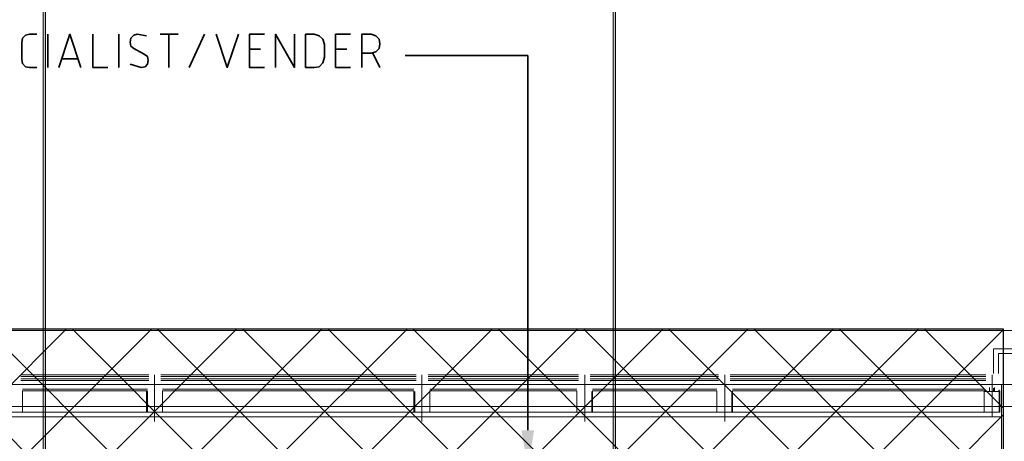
# Model space of a CAD drawing. Header units: millimetres. Extents: x 1.7 to 32.8, y 0.3 to 23.1.
# Tile 95 of 106: x 18.575 to 20.65, y 20.053 to 20.942. Entities that reach past the tile are written whole.
import ezdxf

# ---------------------------------------------------------------- set-up
doc = ezdxf.new("R2010")
doc.units = ezdxf.units.MM
doc.layers.add('PDF_Geometry', color=9, linetype='Continuous', true_color=0x808080)
doc.layers.add('PDF_Solid Fills', color=9, linetype='Continuous', true_color=0x808080)

msp = doc.modelspace()

# ---------------------------------------------------------------- hatches: boundary and pattern name
h = msp.add_hatch()
h.set_pattern_fill('ANSI37', color=256, scale=0.04)
h.paths.add_polyline_path([(7.7386, 22.7025), (12.398, 22.7025), (12.398, 20.2896), (20.6471, 20.2896), (20.6471, 18.615), (17.6427, 18.615), (17.6427, 12.7826), (14.7691, 12.7826), (14.7691, 18.5971), (7.7013, 18.5971)])

# ---------------------------------------------------------------- linework, layer by layer
msp.add_lwpolyline([(7.7386, 22.7025), (12.398, 22.7025), (12.398, 20.2896), (20.6471, 20.2896), (20.6471, 18.615), (17.6427, 18.615), (17.6427, 12.7826), (14.7691, 12.7826), (14.7691, 18.5971), (7.7013, 18.5971), (7.7386, 22.7025)])
at = {"layer": 'PDF_Geometry', "lineweight": 5}
for points in [[(18.6288, 0.2783), (18.6288, 22.9158), (18.6288, 22.8592), (18.6238, 22.8592), (18.6238, 22.9158), (18.6238, 0.2783)], [(19.8304, 0.2783), (19.8304, 22.9158), (19.8304, 22.8592), (19.8254, 22.8592), (19.8254, 22.9158), (19.8254, 0.2783)]]:
    msp.add_lwpolyline(points, dxfattribs=at)
at = {"layer": 'PDF_Geometry', "color": 7, "lineweight": 35}
for points in [[(18.6105, 20.841), (18.5955, 20.841), (18.5871, 20.8427), (18.5805, 20.8493), (18.5788, 20.8577), (18.5788, 20.8927), (18.5805, 20.9027), (18.5871, 20.9093), (18.5955, 20.911), (18.6105, 20.911)], [(18.6338, 20.841), (18.6338, 20.911)], [(18.6571, 20.841), (18.6805, 20.911), (18.7038, 20.841)], [(18.7288, 20.911), (18.7288, 20.841), (18.7605, 20.841)], [(18.7838, 20.841), (18.7838, 20.911)], [(18.8421, 20.9077), (18.8221, 20.911), (18.8154, 20.9093), (18.8088, 20.9027), (18.8071, 20.8943), (18.8088, 20.886), (18.8154, 20.881), (18.8371, 20.8693), (18.8438, 20.8643), (18.8454, 20.856), (18.8438, 20.8477), (18.8388, 20.8427), (18.8305, 20.841), (18.8071, 20.8477)], [(18.8705, 20.911), (18.9088, 20.911)], [(18.8888, 20.841), (18.8888, 20.911)], [(18.9321, 20.841), (18.9638, 20.911)], [(18.9888, 20.911), (19.0121, 20.841), (19.0354, 20.911)], [(19.0904, 20.841), (19.0588, 20.841), (19.0588, 20.911), (19.0904, 20.911)], [(19.1138, 20.841), (19.1138, 20.911), (19.1538, 20.841), (19.1538, 20.911)], [(19.2721, 20.841), (19.2404, 20.841), (19.2404, 20.911), (19.2721, 20.911)], [(19.2954, 20.841), (19.2954, 20.911), (19.3154, 20.911), (19.3254, 20.9077), (19.3321, 20.901), (19.3338, 20.891), (19.3321, 20.881), (19.3254, 20.8743), (19.3154, 20.871), (19.2954, 20.871)], [(19.0821, 20.8793), (19.0588, 20.8793)], [(19.2638, 20.8793), (19.2404, 20.8793)], [(18.6971, 20.8593), (18.6638, 20.8593)], [(19.3188, 20.871), (19.3338, 20.841)], [(19.6454, 20.076), (19.6454, 20.866), (19.3871, 20.866)]]:
    msp.add_lwpolyline(points, dxfattribs=at)
msp.add_lwpolyline([(19.1771, 20.841), (19.1954, 20.841), (19.2054, 20.8427), (19.2138, 20.851), (19.2171, 20.8627), (19.2171, 20.8893), (19.2138, 20.901), (19.2054, 20.9077), (19.1954, 20.911), (19.1771, 20.911)], close=True, dxfattribs=at)
at = {"layer": 'PDF_Geometry', "lineweight": 18}
for points in [[(12.5557, 20.286), (24.7636, 20.286), (24.7636, 17.6628)], [(20.6271, 20.196), (20.6271, 20.2477), (20.962, 20.2477)], [(20.6371, 20.196), (20.6371, 20.2377), (21.597, 20.2377), (21.597, 20.196)], [(18.8471, 20.1927), (18.5771, 20.1927)], [(18.8588, 20.0944), (18.8588, 20.1927)], [(18.8721, 20.1927), (19.4104, 20.1927)], [(19.4221, 20.0944), (19.4221, 20.1927)], [(19.7521, 20.1927), (19.4354, 20.1927)], [(19.7654, 20.0944), (19.7654, 20.1927)], [(19.7771, 20.1927), (20.0471, 20.1927)], [(20.0604, 20.0944), (20.0604, 20.1927)], [(20.6104, 20.1927), (20.0721, 20.1927)], [(20.6237, 20.1927), (20.6237, 20.106)], [(17.2772, 20.1727), (15.1756, 20.1727), (23.9436, 20.1727)], [(18.8471, 20.1894), (18.5771, 20.1894)], [(18.8471, 20.1844), (18.5771, 20.1844)], [(18.8471, 20.181), (18.5771, 20.181)], [(18.8721, 20.1894), (19.4104, 20.1894)], [(18.8721, 20.1844), (19.4104, 20.1844)], [(18.8721, 20.181), (19.4104, 20.181)], [(19.7521, 20.1894), (19.4354, 20.1894)], [(19.7521, 20.1844), (19.4354, 20.1844)], [(19.7521, 20.181), (19.4354, 20.181)], [(19.7771, 20.1894), (20.0471, 20.1894)], [(19.7771, 20.1844), (20.0471, 20.1844)], [(19.7771, 20.181), (20.0471, 20.181)], [(20.6104, 20.1894), (20.0721, 20.1894)], [(20.6104, 20.1844), (20.0721, 20.1844)], [(20.6104, 20.181), (20.0721, 20.181)], [(17.5822, 20.1577), (17.5822, 20.1144), (17.6138, 20.1144), (20.6071, 20.1144)], [(18.2055, 20.1577), (18.2055, 20.1144), (18.2221, 20.1144), (18.2388, 20.1144), (18.2388, 20.1594), (18.5471, 20.1594), (18.5471, 20.1144), (18.5805, 20.1144), (18.5805, 20.1577)], [(18.8438, 20.1594), (18.5805, 20.1594), (18.5805, 20.1144), (18.5638, 20.1144), (18.5488, 20.1144), (18.5488, 20.1577)], [(18.8438, 20.1627), (18.5805, 20.1627)], [(18.8421, 20.1594), (18.8421, 20.1144)], [(18.8438, 20.1577), (18.8438, 20.1144), (18.8588, 20.1144), (18.8755, 20.1144), (18.8755, 20.1594), (19.4054, 20.1594), (19.4054, 20.1144), (19.4388, 20.1144), (19.4388, 20.1577)], [(18.8438, 20.1144), (18.8755, 20.1144), (18.8755, 20.1577)], [(18.8755, 20.1627), (19.4054, 20.1627)], [(19.7804, 20.1577), (19.7804, 20.1144), (19.7488, 20.1144), (19.7488, 20.1594), (19.4388, 20.1594), (19.4388, 20.1144), (19.4221, 20.1144), (19.4071, 20.1144), (19.4071, 20.1577)], [(19.7488, 20.1627), (19.4388, 20.1627)], [(19.7488, 20.1577), (19.7488, 20.1144), (19.7654, 20.1144), (19.7821, 20.1144), (19.7821, 20.1594), (20.0437, 20.1594), (20.0437, 20.1144), (20.0754, 20.1144), (20.0754, 20.1577)], [(19.7821, 20.1627), (20.0437, 20.1627)], [(20.0437, 20.1577), (20.0437, 20.1144)], [(20.6087, 20.161), (20.6087, 20.1594), (20.6071, 20.1594), (20.0771, 20.1594), (20.0771, 20.1144), (20.0604, 20.1144), (20.0454, 20.1144)], [(20.6071, 20.1627), (20.0771, 20.1627)], [(20.6187, 20.166), (20.6187, 20.1577), (20.6104, 20.1577), (20.6104, 20.1594), (20.6071, 20.1594), (20.6071, 20.1144), (20.6237, 20.1144), (20.6404, 20.1144), (20.6404, 20.1594)], [(20.6187, 20.1644), (20.6187, 20.1577), (20.6271, 20.1577), (20.6271, 20.1644)], [(20.6371, 20.1594), (20.6387, 20.1594), (20.6371, 20.1594), (20.6387, 20.1594), (20.6371, 20.1594), (20.6371, 20.1577), (20.6287, 20.1577), (20.6287, 20.166)], [(20.6387, 20.1594), (20.6387, 20.161)], [(29.8551, 20.126), (2.9827, 20.126)], [(17.5772, 20.1044), (20.6437, 20.1044)]]:
    msp.add_lwpolyline(points, dxfattribs=at)
for points in [[(21.5937, 20.1727), (20.6437, 20.1727), (20.6437, 18.6511), (20.7271, 18.6511), (20.7271, 20.0877), (21.5937, 20.0877)], [(20.6237, 20.1144), (20.6387, 20.1144), (20.6387, 20.1577), (20.6071, 20.1577), (20.6071, 20.1144)]]:
    msp.add_lwpolyline(points, close=True, dxfattribs=at)
at = {"layer": 'PDF_Solid Fills', "lineweight": 5, "transparency": 33554559}
for points in [[(18.6288, 0.2783), (18.6288, 22.9159), (18.6238, 0.2783), (18.6238, 22.9159)], [(19.8304, 0.2783), (19.8304, 22.9159), (19.8254, 0.2783), (19.8254, 22.9159)]]:
    msp.add_solid(points, dxfattribs=at)
at = {"layer": 'PDF_Solid Fills', "color": 7, "lineweight": 35, "transparency": 33554559}
msp.add_solid([(19.6588, 20.076), (19.6454, 19.9977), (19.6321, 20.076)], dxfattribs=at)

doc.saveas('drawing.dxf')
